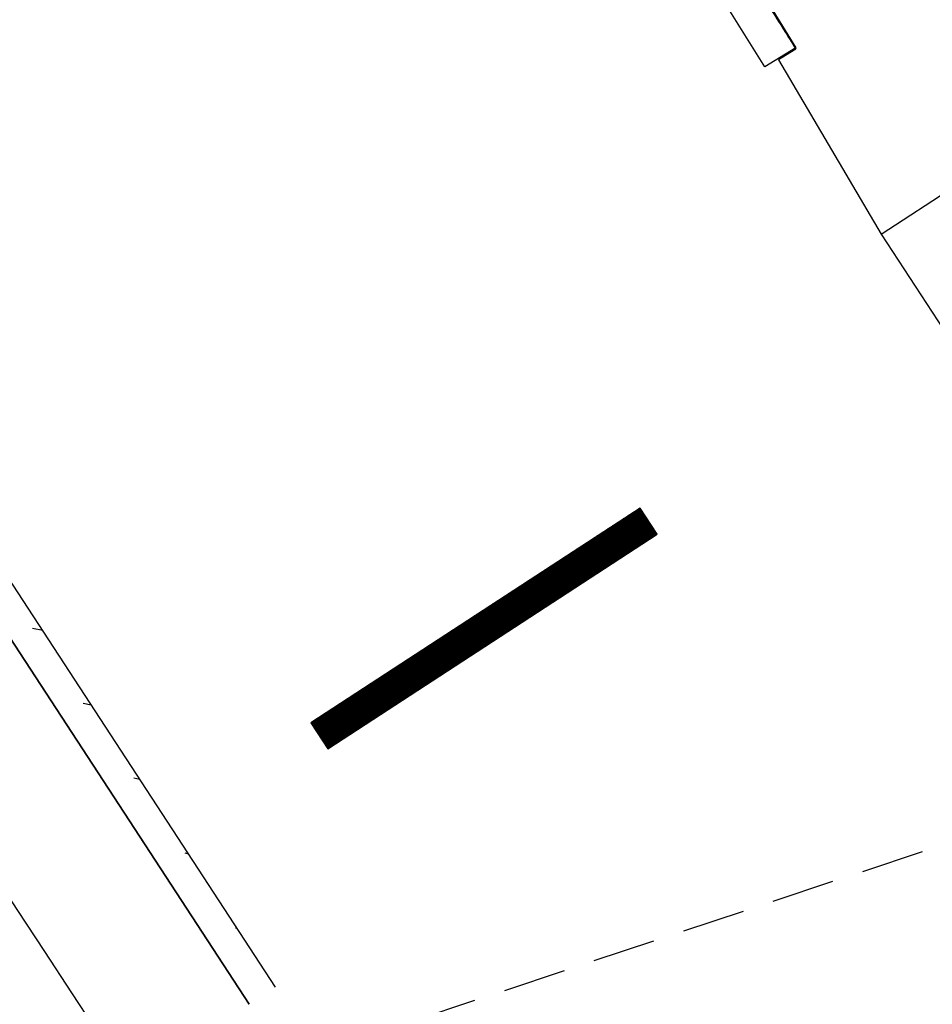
# Model space of a CAD drawing. Extents: x 450316 to 454644, y 428795 to 436505.
# Tile 121 of 256: x 453676 to 453691, y 432524 to 432539. Entities that reach past the tile are written whole.
import ezdxf

# ---------------------------------------------------------------- set-up
doc = ezdxf.new("R2010")
doc.units = 0
doc.header["$LTSCALE"] = 2
doc.header["$MEASUREMENT"] = 0
for name, pattern in [('ACHSE', [5.5, 4, -0.5, 0.5, -0.5]), ('AUSGEZOGEN', [0]), ('GESTRICHELT', [0.75, 0.5, -0.25])]:
    doc.linetypes.add(name, pattern=pattern)
doc.layers.get('0').update_dxf_attribs({"linetype": 'CONTINUOUS'})
for name, color, linetype in [('17', 7, 'CONTINUOUS'), ('ACHSETOP', 1, 'ACHSE'), ('BAUWO', 1, 'CONTINUOUS'), ('BAUWOTOP', 1, 'AUSGEZOGEN'), ('BAUWUTOP', 1, 'GESTRICHELT'), ('FBR', 8, 'CONTINUOUS'), ('GEF', 1, 'AUSGEZOGEN'), ('RINNE', 8, 'CONTINUOUS')]:
    doc.layers.add(name, color=color, linetype=linetype)

# ---------------------------------------------------------------- blocks, each defined once
blk = doc.blocks.new('30S')
at = {"color": 0}
for p, q in [((-0.751, -0.583), (-0.751, 0)), ((-0.751, 0), (0.751, 0)), ((0.751, 0), (0.751, -0.583)), ((0.751, -0.583), (-0.751, -0.583))]:
    blk.add_line(p, q, dxfattribs=at)
blk.add_point((0, 0), dxfattribs=at)
blk = doc.blocks.new('*X46')
at = {"color": 0}
for p, q in [((75.476, 275.596), (75.966, 276.086)), ((75.476, 275.605), (75.957, 276.086)), ((75.476, 275.614), (75.948, 276.086)), ((75.476, 275.622), (75.939, 276.086)), ((75.476, 275.631), (75.93, 276.086)), ((75.476, 275.64), (75.921, 276.086)), ((75.476, 275.649), (75.913, 276.086)), ((75.476, 275.658), (75.904, 276.086)), ((75.476, 275.667), (75.895, 276.086)), ((75.476, 275.675), (75.886, 276.086)), ((75.476, 275.684), (75.877, 276.086)), ((75.476, 275.693), (75.868, 276.086)), ((75.476, 275.702), (75.86, 276.086)), ((75.476, 275.711), (75.851, 276.086)), ((75.476, 275.72), (75.842, 276.086)), ((75.476, 275.728), (75.833, 276.086)), ((75.476, 275.737), (75.824, 276.086)), ((75.476, 275.746), (75.815, 276.086)), ((75.476, 275.755), (75.807, 276.086)), ((75.476, 275.764), (75.798, 276.086)), ((75.476, 275.773), (75.789, 276.086)), ((75.476, 275.781), (75.78, 276.086)), ((75.476, 275.79), (75.771, 276.086)), ((75.476, 275.799), (75.762, 276.086)), ((75.476, 275.808), (75.754, 276.086)), ((75.476, 275.817), (75.745, 276.086)), ((75.476, 275.826), (75.736, 276.086)), ((75.476, 275.834), (75.727, 276.086)), ((75.476, 275.843), (75.718, 276.086)), ((75.476, 275.852), (75.709, 276.086)), ((75.476, 275.861), (75.7, 276.086)), ((75.476, 275.87), (75.692, 276.086)), ((75.476, 275.879), (75.683, 276.086)), ((75.476, 275.888), (75.674, 276.086)), ((75.476, 275.896), (75.665, 276.086)), ((75.476, 275.905), (75.656, 276.086)), ((75.476, 275.914), (75.647, 276.086)), ((75.476, 275.923), (75.639, 276.086)), ((75.476, 275.932), (75.63, 276.086)), ((75.476, 275.941), (75.621, 276.086)), ((75.476, 275.949), (75.612, 276.086)), ((75.476, 275.958), (75.603, 276.086)), ((75.476, 275.967), (75.594, 276.086)), ((75.476, 275.976), (75.586, 276.086)), ((75.476, 275.985), (75.577, 276.086)), ((75.476, 275.994), (75.568, 276.086)), ((75.476, 276.002), (75.559, 276.086)), ((75.476, 276.011), (75.55, 276.086)), ((75.476, 276.02), (75.541, 276.086)), ((75.476, 276.029), (75.533, 276.086)), ((75.476, 276.038), (75.524, 276.086)), ((75.476, 276.047), (75.515, 276.086)), ((75.476, 276.055), (75.506, 276.086)), ((75.476, 276.064), (75.497, 276.086)), ((75.476, 276.073), (75.488, 276.086)), ((75.476, 275.587), (75.973, 276.084)), ((75.476, 275.578), (75.973, 276.075)), ((75.476, 275.569), (75.973, 276.067)), ((75.476, 275.56), (75.973, 276.058)), ((75.476, 275.552), (75.973, 276.049)), ((75.476, 275.543), (75.973, 276.04)), ((75.476, 275.534), (75.973, 276.031)), ((75.476, 275.525), (75.973, 276.022)), ((75.476, 275.516), (75.973, 276.014)), ((75.476, 275.507), (75.973, 276.005)), ((75.476, 275.499), (75.973, 275.996)), ((75.476, 275.49), (75.973, 275.987)), ((75.476, 275.481), (75.973, 275.978)), ((75.476, 275.472), (75.973, 275.969)), ((75.476, 275.463), (75.973, 275.961)), ((75.476, 275.454), (75.973, 275.952)), ((75.476, 275.446), (75.973, 275.943)), ((75.476, 275.437), (75.973, 275.934)), ((75.476, 275.428), (75.973, 275.925)), ((75.476, 275.419), (75.973, 275.916)), ((75.476, 275.41), (75.973, 275.907)), ((75.476, 275.401), (75.973, 275.899)), ((75.476, 275.393), (75.973, 275.89)), ((75.476, 275.384), (75.973, 275.881)), ((75.476, 275.375), (75.973, 275.872)), ((75.476, 275.366), (75.973, 275.863)), ((75.476, 275.357), (75.973, 275.854)), ((75.476, 275.348), (75.973, 275.846)), ((75.476, 275.34), (75.973, 275.837)), ((75.476, 275.331), (75.973, 275.828)), ((75.476, 275.322), (75.973, 275.819)), ((75.476, 275.313), (75.973, 275.81)), ((75.476, 275.304), (75.973, 275.801)), ((75.476, 275.295), (75.973, 275.793)), ((75.476, 275.286), (75.973, 275.784)), ((75.476, 275.278), (75.973, 275.775)), ((75.476, 275.269), (75.973, 275.766)), ((75.476, 275.26), (75.973, 275.757)), ((75.476, 275.251), (75.973, 275.748)), ((75.476, 275.242), (75.973, 275.74)), ((75.476, 275.233), (75.973, 275.731)), ((75.476, 275.225), (75.973, 275.722)), ((75.476, 275.216), (75.973, 275.713)), ((75.476, 275.207), (75.973, 275.704)), ((75.476, 275.198), (75.973, 275.695)), ((75.476, 275.189), (75.973, 275.687)), ((75.476, 275.18), (75.973, 275.678)), ((75.476, 275.172), (75.973, 275.669)), ((75.476, 275.163), (75.973, 275.66)), ((75.476, 275.154), (75.973, 275.651)), ((75.476, 275.145), (75.973, 275.642)), ((75.476, 275.136), (75.973, 275.633)), ((75.476, 275.127), (75.973, 275.625)), ((75.476, 275.119), (75.973, 275.616)), ((75.476, 275.11), (75.973, 275.607)), ((75.476, 275.101), (75.973, 275.598)), ((75.476, 275.092), (75.973, 275.589)), ((75.476, 275.083), (75.973, 275.58)), ((75.476, 275.074), (75.973, 275.572)), ((75.476, 275.066), (75.973, 275.563)), ((75.476, 275.057), (75.973, 275.554)), ((75.476, 275.048), (75.973, 275.545)), ((75.476, 275.039), (75.973, 275.536)), ((75.476, 275.03), (75.973, 275.527)), ((75.476, 275.021), (75.973, 275.519)), ((75.476, 275.012), (75.973, 275.51)), ((75.476, 275.004), (75.973, 275.501)), ((75.476, 274.995), (75.973, 275.492)), ((75.476, 274.986), (75.973, 275.483)), ((75.476, 274.977), (75.973, 275.474)), ((75.476, 274.968), (75.973, 275.466)), ((75.476, 274.959), (75.973, 275.457)), ((75.476, 274.951), (75.973, 275.448)), ((75.476, 274.942), (75.973, 275.439)), ((75.476, 274.933), (75.973, 275.43)), ((75.476, 274.924), (75.973, 275.421)), ((75.476, 274.915), (75.973, 275.413)), ((75.476, 274.906), (75.973, 275.404)), ((75.476, 274.898), (75.973, 275.395)), ((75.476, 274.889), (75.973, 275.386)), ((75.476, 274.88), (75.973, 275.377)), ((75.476, 274.871), (75.973, 275.368)), ((75.476, 274.862), (75.973, 275.359)), ((75.476, 274.853), (75.973, 275.351)), ((75.476, 274.845), (75.973, 275.342)), ((75.476, 274.836), (75.973, 275.333)), ((75.476, 274.827), (75.973, 275.324)), ((75.476, 274.818), (75.973, 275.315)), ((75.476, 274.809), (75.973, 275.306)), ((75.476, 274.8), (75.973, 275.298)), ((75.476, 274.792), (75.973, 275.289)), ((75.476, 274.783), (75.973, 275.28)), ((75.476, 274.774), (75.973, 275.271)), ((75.476, 274.765), (75.973, 275.262)), ((75.476, 274.756), (75.973, 275.253)), ((75.476, 274.747), (75.973, 275.245)), ((75.476, 274.738), (75.973, 275.236)), ((75.476, 274.73), (75.973, 275.227)), ((75.476, 274.721), (75.973, 275.218)), ((75.476, 274.712), (75.973, 275.209)), ((75.476, 274.703), (75.973, 275.2)), ((75.476, 274.694), (75.973, 275.192)), ((75.476, 274.685), (75.973, 275.183)), ((75.476, 274.677), (75.973, 275.174)), ((75.476, 274.668), (75.973, 275.165)), ((75.476, 274.659), (75.973, 275.156)), ((75.476, 274.65), (75.973, 275.147)), ((75.476, 274.641), (75.973, 275.139)), ((75.476, 274.632), (75.973, 275.13)), ((75.476, 274.624), (75.973, 275.121)), ((75.476, 274.615), (75.973, 275.112)), ((75.476, 274.606), (75.973, 275.103)), ((75.476, 274.597), (75.973, 275.094)), ((75.476, 274.588), (75.973, 275.085)), ((75.476, 274.579), (75.973, 275.077)), ((75.476, 274.571), (75.973, 275.068)), ((75.476, 274.562), (75.973, 275.059)), ((75.476, 274.553), (75.973, 275.05)), ((75.476, 274.544), (75.973, 275.041)), ((75.476, 274.535), (75.973, 275.032)), ((75.476, 274.526), (75.973, 275.024)), ((75.476, 274.518), (75.973, 275.015)), ((75.476, 274.509), (75.973, 275.006)), ((75.476, 274.5), (75.973, 274.997)), ((75.476, 274.491), (75.973, 274.988)), ((75.476, 274.482), (75.973, 274.979)), ((75.476, 274.473), (75.973, 274.971)), ((75.476, 274.464), (75.973, 274.962)), ((75.476, 274.456), (75.973, 274.953)), ((75.476, 274.447), (75.973, 274.944)), ((75.476, 274.438), (75.973, 274.935)), ((75.476, 274.429), (75.973, 274.926)), ((75.476, 274.42), (75.973, 274.918)), ((75.476, 274.411), (75.973, 274.909)), ((75.476, 274.403), (75.973, 274.9)), ((75.476, 274.394), (75.973, 274.891)), ((75.476, 274.385), (75.973, 274.882)), ((75.476, 274.376), (75.973, 274.873)), ((75.476, 274.367), (75.973, 274.865)), ((75.476, 274.358), (75.973, 274.856)), ((75.476, 274.35), (75.973, 274.847)), ((75.476, 274.341), (75.973, 274.838)), ((75.476, 274.332), (75.973, 274.829)), ((75.476, 274.323), (75.973, 274.82)), ((75.476, 274.314), (75.973, 274.811)), ((75.476, 274.305), (75.973, 274.803)), ((75.476, 274.297), (75.973, 274.794)), ((75.476, 274.288), (75.973, 274.785)), ((75.476, 274.279), (75.973, 274.776)), ((75.476, 274.27), (75.973, 274.767)), ((75.476, 274.261), (75.973, 274.758)), ((75.476, 274.252), (75.973, 274.75)), ((75.476, 274.243), (75.973, 274.741)), ((75.476, 274.235), (75.973, 274.732)), ((75.476, 274.226), (75.973, 274.723)), ((75.476, 274.217), (75.973, 274.714)), ((75.476, 274.208), (75.973, 274.705)), ((75.476, 274.199), (75.973, 274.697)), ((75.476, 274.19), (75.973, 274.688)), ((75.476, 274.182), (75.973, 274.679)), ((75.476, 274.173), (75.973, 274.67)), ((75.476, 274.164), (75.973, 274.661)), ((75.476, 274.155), (75.973, 274.652)), ((75.476, 274.146), (75.973, 274.644)), ((75.476, 274.137), (75.973, 274.635)), ((75.476, 274.129), (75.973, 274.626)), ((75.476, 274.12), (75.973, 274.617)), ((75.476, 274.111), (75.973, 274.608)), ((75.476, 274.102), (75.973, 274.599)), ((75.476, 274.093), (75.973, 274.59)), ((75.476, 274.084), (75.973, 274.582)), ((75.476, 274.076), (75.973, 274.573)), ((75.476, 274.067), (75.973, 274.564)), ((75.476, 274.058), (75.973, 274.555)), ((75.476, 274.049), (75.973, 274.546)), ((75.476, 274.04), (75.973, 274.537)), ((75.476, 274.031), (75.973, 274.529)), ((75.476, 274.023), (75.973, 274.52)), ((75.476, 274.014), (75.973, 274.511)), ((75.476, 274.005), (75.973, 274.502)), ((75.476, 273.996), (75.973, 274.493)), ((75.476, 273.987), (75.973, 274.484)), ((75.476, 273.978), (75.973, 274.476)), ((75.476, 273.969), (75.973, 274.467)), ((75.476, 273.961), (75.973, 274.458)), ((75.476, 273.952), (75.973, 274.449)), ((75.476, 273.943), (75.973, 274.44)), ((75.476, 273.934), (75.973, 274.431)), ((75.476, 273.925), (75.973, 274.423)), ((75.476, 273.916), (75.973, 274.414)), ((75.476, 273.908), (75.973, 274.405)), ((75.476, 273.899), (75.973, 274.396)), ((75.476, 273.89), (75.973, 274.387)), ((75.476, 273.881), (75.973, 274.378)), ((75.476, 273.872), (75.973, 274.37)), ((75.476, 273.863), (75.973, 274.361)), ((75.476, 273.855), (75.973, 274.352)), ((75.476, 273.846), (75.973, 274.343)), ((75.476, 273.837), (75.973, 274.334)), ((75.476, 273.828), (75.973, 274.325)), ((75.476, 273.819), (75.973, 274.316)), ((75.476, 273.81), (75.973, 274.308)), ((75.476, 273.802), (75.973, 274.299)), ((75.476, 273.793), (75.973, 274.29)), ((75.476, 273.784), (75.973, 274.281)), ((75.476, 273.775), (75.973, 274.272)), ((75.476, 273.766), (75.973, 274.263)), ((75.476, 273.757), (75.973, 274.255)), ((75.476, 273.749), (75.973, 274.246)), ((75.476, 273.74), (75.973, 274.237)), ((75.476, 273.731), (75.973, 274.228)), ((75.476, 273.722), (75.973, 274.219)), ((75.476, 273.713), (75.973, 274.21)), ((75.476, 273.704), (75.973, 274.202)), ((75.476, 273.695), (75.973, 274.193)), ((75.476, 273.687), (75.973, 274.184)), ((75.476, 273.678), (75.973, 274.175)), ((75.476, 273.669), (75.973, 274.166)), ((75.476, 273.66), (75.973, 274.157)), ((75.476, 273.651), (75.973, 274.149)), ((75.476, 273.642), (75.973, 274.14)), ((75.476, 273.634), (75.973, 274.131)), ((75.476, 273.625), (75.973, 274.122)), ((75.476, 273.616), (75.973, 274.113)), ((75.476, 273.607), (75.973, 274.104)), ((75.476, 273.598), (75.973, 274.096)), ((75.476, 273.589), (75.973, 274.087)), ((75.476, 273.581), (75.973, 274.078)), ((75.476, 273.572), (75.973, 274.069)), ((75.476, 273.563), (75.973, 274.06)), ((75.476, 273.554), (75.973, 274.051)), ((75.476, 273.545), (75.973, 274.042)), ((75.476, 273.536), (75.973, 274.034)), ((75.476, 273.528), (75.973, 274.025)), ((75.476, 273.519), (75.973, 274.016)), ((75.476, 273.51), (75.973, 274.007)), ((75.476, 273.501), (75.973, 273.998)), ((75.476, 273.492), (75.973, 273.989)), ((75.476, 273.483), (75.973, 273.981)), ((75.476, 273.475), (75.973, 273.972)), ((75.476, 273.466), (75.973, 273.963)), ((75.476, 273.457), (75.973, 273.954)), ((75.476, 273.448), (75.973, 273.945)), ((75.476, 273.439), (75.973, 273.936)), ((75.476, 273.43), (75.973, 273.928)), ((75.476, 273.421), (75.973, 273.919)), ((75.476, 273.413), (75.973, 273.91)), ((75.476, 273.404), (75.973, 273.901)), ((75.476, 273.395), (75.973, 273.892)), ((75.476, 273.386), (75.973, 273.883)), ((75.476, 273.377), (75.973, 273.875)), ((75.476, 273.368), (75.973, 273.866)), ((75.476, 273.36), (75.973, 273.857)), ((75.476, 273.351), (75.973, 273.848)), ((75.476, 273.342), (75.973, 273.839)), ((75.476, 273.333), (75.973, 273.83)), ((75.476, 273.324), (75.973, 273.822)), ((75.476, 273.315), (75.973, 273.813)), ((75.476, 273.307), (75.973, 273.804)), ((75.476, 273.298), (75.973, 273.795)), ((75.476, 273.289), (75.973, 273.786)), ((75.476, 273.28), (75.973, 273.777)), ((75.476, 273.271), (75.973, 273.768)), ((75.476, 273.262), (75.973, 273.76)), ((75.476, 273.254), (75.973, 273.751)), ((75.476, 273.245), (75.973, 273.742)), ((75.476, 273.236), (75.973, 273.733)), ((75.476, 273.227), (75.973, 273.724)), ((75.476, 273.218), (75.973, 273.715)), ((75.476, 273.209), (75.973, 273.707)), ((75.476, 273.201), (75.973, 273.698)), ((75.476, 273.192), (75.973, 273.689)), ((75.476, 273.183), (75.973, 273.68)), ((75.476, 273.174), (75.973, 273.671)), ((75.476, 273.165), (75.973, 273.662)), ((75.476, 273.156), (75.973, 273.654)), ((75.476, 273.147), (75.973, 273.645)), ((75.476, 273.139), (75.973, 273.636)), ((75.476, 273.13), (75.973, 273.627)), ((75.476, 273.121), (75.973, 273.618)), ((75.476, 273.112), (75.973, 273.609)), ((75.476, 273.103), (75.973, 273.601)), ((75.476, 273.094), (75.973, 273.592)), ((75.476, 273.086), (75.973, 273.583)), ((75.476, 273.077), (75.973, 273.574)), ((75.476, 273.068), (75.973, 273.565)), ((75.476, 273.059), (75.973, 273.556)), ((75.476, 273.05), (75.973, 273.548)), ((75.476, 273.041), (75.973, 273.539)), ((75.476, 273.033), (75.973, 273.53)), ((75.476, 273.024), (75.973, 273.521)), ((75.476, 273.015), (75.973, 273.512)), ((75.476, 273.006), (75.973, 273.503)), ((75.476, 272.997), (75.973, 273.494)), ((75.476, 272.988), (75.973, 273.486)), ((75.476, 272.98), (75.973, 273.477)), ((75.476, 272.971), (75.973, 273.468)), ((75.476, 272.962), (75.973, 273.459)), ((75.476, 272.953), (75.973, 273.45)), ((75.476, 272.944), (75.973, 273.441)), ((75.476, 272.935), (75.973, 273.433)), ((75.476, 272.927), (75.973, 273.424)), ((75.476, 272.918), (75.973, 273.415)), ((75.476, 272.909), (75.973, 273.406)), ((75.476, 272.9), (75.973, 273.397)), ((75.476, 272.891), (75.973, 273.388)), ((75.476, 272.882), (75.973, 273.38)), ((75.476, 272.873), (75.973, 273.371)), ((75.476, 272.865), (75.973, 273.362)), ((75.476, 272.856), (75.973, 273.353)), ((75.476, 272.847), (75.973, 273.344)), ((75.476, 272.838), (75.973, 273.335)), ((75.476, 272.829), (75.973, 273.327)), ((75.476, 272.82), (75.973, 273.318)), ((75.476, 272.812), (75.973, 273.309)), ((75.476, 272.803), (75.973, 273.3)), ((75.476, 272.794), (75.973, 273.291)), ((75.476, 272.785), (75.973, 273.282)), ((75.476, 272.776), (75.973, 273.274)), ((75.476, 272.767), (75.973, 273.265)), ((75.476, 272.759), (75.973, 273.256)), ((75.476, 272.75), (75.973, 273.247)), ((75.476, 272.741), (75.973, 273.238)), ((75.476, 272.732), (75.973, 273.229)), ((75.476, 272.723), (75.973, 273.22)), ((75.476, 272.714), (75.973, 273.212)), ((75.476, 272.706), (75.973, 273.203)), ((75.476, 272.697), (75.973, 273.194)), ((75.476, 272.688), (75.973, 273.185)), ((75.476, 272.679), (75.973, 273.176)), ((75.476, 272.67), (75.973, 273.167)), ((75.476, 272.661), (75.973, 273.159)), ((75.476, 272.653), (75.973, 273.15)), ((75.476, 272.644), (75.973, 273.141)), ((75.476, 272.635), (75.973, 273.132)), ((75.476, 272.626), (75.973, 273.123)), ((75.476, 272.617), (75.973, 273.114)), ((75.476, 272.608), (75.973, 273.106)), ((75.476, 272.599), (75.973, 273.097)), ((75.476, 272.591), (75.973, 273.088)), ((75.476, 272.582), (75.973, 273.079)), ((75.476, 272.573), (75.973, 273.07)), ((75.476, 272.564), (75.973, 273.061)), ((75.476, 272.555), (75.973, 273.053)), ((75.476, 272.546), (75.973, 273.044)), ((75.476, 272.538), (75.973, 273.035)), ((75.476, 272.529), (75.973, 273.026)), ((75.476, 272.52), (75.973, 273.017)), ((75.476, 272.511), (75.973, 273.008)), ((75.476, 272.502), (75.973, 273)), ((75.476, 272.493), (75.973, 272.991)), ((75.476, 272.485), (75.973, 272.982)), ((75.476, 272.476), (75.973, 272.973)), ((75.476, 272.467), (75.973, 272.964)), ((75.476, 272.458), (75.973, 272.955)), ((75.476, 272.449), (75.973, 272.946)), ((75.476, 272.44), (75.973, 272.938)), ((75.476, 272.432), (75.973, 272.929)), ((75.476, 272.423), (75.973, 272.92)), ((75.476, 272.414), (75.973, 272.911)), ((75.476, 272.405), (75.973, 272.902)), ((75.476, 272.396), (75.973, 272.893)), ((75.476, 272.387), (75.973, 272.885)), ((75.476, 272.379), (75.973, 272.876)), ((75.476, 272.37), (75.973, 272.867)), ((75.476, 272.361), (75.973, 272.858)), ((75.476, 272.352), (75.973, 272.849)), ((75.476, 272.343), (75.973, 272.84)), ((75.476, 272.334), (75.973, 272.832)), ((75.476, 272.325), (75.973, 272.823)), ((75.476, 272.317), (75.973, 272.814)), ((75.476, 272.308), (75.973, 272.805)), ((75.476, 272.299), (75.973, 272.796)), ((75.476, 272.29), (75.973, 272.787)), ((75.476, 272.281), (75.973, 272.779)), ((75.476, 272.272), (75.973, 272.77)), ((75.476, 272.264), (75.973, 272.761)), ((75.476, 272.255), (75.973, 272.752)), ((75.476, 272.246), (75.973, 272.743)), ((75.476, 272.237), (75.973, 272.734)), ((75.476, 272.228), (75.973, 272.726)), ((75.476, 272.219), (75.973, 272.717)), ((75.476, 272.211), (75.973, 272.708)), ((75.476, 272.202), (75.973, 272.699)), ((75.476, 272.193), (75.973, 272.69)), ((75.476, 272.184), (75.973, 272.681)), ((75.476, 272.175), (75.973, 272.672)), ((75.476, 272.166), (75.973, 272.664)), ((75.476, 272.158), (75.973, 272.655)), ((75.476, 272.149), (75.973, 272.646)), ((75.476, 272.14), (75.973, 272.637)), ((75.476, 272.131), (75.973, 272.628)), ((75.476, 272.122), (75.973, 272.619)), ((75.476, 272.113), (75.973, 272.611)), ((75.476, 272.104), (75.973, 272.602)), ((75.476, 272.096), (75.973, 272.593)), ((75.476, 272.087), (75.973, 272.584)), ((75.476, 272.078), (75.973, 272.575)), ((75.476, 272.069), (75.973, 272.566)), ((75.476, 272.06), (75.973, 272.558)), ((75.476, 272.051), (75.973, 272.549)), ((75.476, 272.043), (75.973, 272.54)), ((75.476, 272.034), (75.973, 272.531)), ((75.476, 272.025), (75.973, 272.522)), ((75.476, 272.016), (75.973, 272.513)), ((75.476, 272.007), (75.973, 272.505)), ((75.476, 271.998), (75.973, 272.496)), ((75.476, 271.99), (75.973, 272.487)), ((75.476, 271.981), (75.973, 272.478)), ((75.476, 271.972), (75.973, 272.469)), ((75.476, 271.963), (75.973, 272.46)), ((75.476, 271.954), (75.973, 272.452)), ((75.476, 271.945), (75.973, 272.443)), ((75.476, 271.937), (75.973, 272.434)), ((75.476, 271.928), (75.973, 272.425)), ((75.476, 271.919), (75.973, 272.416)), ((75.476, 271.91), (75.973, 272.407)), ((75.476, 271.901), (75.973, 272.398)), ((75.476, 271.892), (75.973, 272.39)), ((75.476, 271.884), (75.973, 272.381)), ((75.476, 271.875), (75.973, 272.372)), ((75.476, 271.866), (75.973, 272.363)), ((75.476, 271.857), (75.973, 272.354)), ((75.476, 271.848), (75.973, 272.345)), ((75.476, 271.839), (75.973, 272.337)), ((75.476, 271.83), (75.973, 272.328)), ((75.476, 271.822), (75.973, 272.319)), ((75.476, 271.813), (75.973, 272.31)), ((75.476, 271.804), (75.973, 272.301)), ((75.476, 271.795), (75.973, 272.292)), ((75.476, 271.786), (75.973, 272.284)), ((75.476, 271.777), (75.973, 272.275)), ((75.476, 271.769), (75.973, 272.266)), ((75.476, 271.76), (75.973, 272.257)), ((75.476, 271.751), (75.973, 272.248)), ((75.476, 271.742), (75.973, 272.239)), ((75.476, 271.733), (75.973, 272.231)), ((75.476, 271.724), (75.973, 272.222)), ((75.476, 271.716), (75.973, 272.213)), ((75.476, 271.707), (75.973, 272.204)), ((75.476, 271.698), (75.973, 272.195)), ((75.476, 271.689), (75.973, 272.186)), ((75.476, 271.68), (75.973, 272.177)), ((75.476, 271.671), (75.973, 272.169)), ((75.476, 271.663), (75.973, 272.16)), ((75.476, 271.654), (75.973, 272.151)), ((75.476, 271.645), (75.973, 272.142)), ((75.476, 271.636), (75.973, 272.133)), ((75.476, 271.627), (75.973, 272.124)), ((75.476, 271.618), (75.973, 272.116)), ((75.476, 271.61), (75.973, 272.107)), ((75.476, 271.601), (75.973, 272.098)), ((75.476, 271.592), (75.973, 272.089)), ((75.476, 271.583), (75.973, 272.08)), ((75.476, 271.574), (75.973, 272.071)), ((75.476, 271.565), (75.973, 272.063)), ((75.476, 271.556), (75.973, 272.054)), ((75.476, 271.548), (75.973, 272.045)), ((75.476, 271.539), (75.973, 272.036)), ((75.476, 271.53), (75.973, 272.027)), ((75.476, 271.521), (75.973, 272.018)), ((75.476, 271.512), (75.973, 272.01)), ((75.476, 271.503), (75.973, 272.001)), ((75.476, 271.495), (75.973, 271.992)), ((75.476, 271.486), (75.973, 271.983)), ((75.476, 271.477), (75.973, 271.974)), ((75.476, 271.468), (75.973, 271.965)), ((75.476, 271.459), (75.973, 271.957)), ((75.476, 271.45), (75.973, 271.948)), ((75.476, 271.442), (75.973, 271.939)), ((75.476, 271.433), (75.973, 271.93)), ((75.476, 271.424), (75.973, 271.921)), ((75.476, 271.415), (75.973, 271.912)), ((75.476, 271.406), (75.973, 271.903)), ((75.476, 271.397), (75.973, 271.895)), ((75.476, 271.389), (75.973, 271.886)), ((75.476, 271.38), (75.973, 271.877)), ((75.476, 271.371), (75.973, 271.868)), ((75.476, 271.362), (75.973, 271.859)), ((75.476, 271.353), (75.973, 271.85)), ((75.476, 271.344), (75.973, 271.842)), ((75.476, 271.336), (75.973, 271.833)), ((75.476, 271.327), (75.973, 271.824)), ((75.476, 271.318), (75.973, 271.815)), ((75.476, 271.309), (75.973, 271.806)), ((75.476, 271.3), (75.973, 271.797)), ((75.476, 271.291), (75.973, 271.789)), ((75.476, 271.282), (75.973, 271.78)), ((75.476, 271.274), (75.973, 271.771)), ((75.476, 271.265), (75.973, 271.762)), ((75.476, 271.256), (75.973, 271.753)), ((75.476, 271.247), (75.973, 271.744)), ((75.476, 271.238), (75.973, 271.736)), ((75.476, 271.229), (75.973, 271.727)), ((75.476, 271.221), (75.973, 271.718)), ((75.476, 271.212), (75.973, 271.709)), ((75.476, 271.203), (75.973, 271.7)), ((75.476, 271.194), (75.973, 271.691)), ((75.476, 271.185), (75.973, 271.683)), ((75.476, 271.176), (75.973, 271.674)), ((75.476, 271.168), (75.973, 271.665)), ((75.476, 271.159), (75.973, 271.656)), ((75.476, 271.15), (75.973, 271.647)), ((75.476, 271.141), (75.973, 271.638)), ((75.476, 271.132), (75.973, 271.629)), ((75.476, 271.123), (75.973, 271.621)), ((75.476, 271.115), (75.973, 271.612)), ((75.476, 271.106), (75.973, 271.603)), ((75.476, 271.097), (75.973, 271.594)), ((75.476, 271.088), (75.973, 271.585)), ((75.476, 271.079), (75.973, 271.576)), ((75.476, 271.07), (75.973, 271.568)), ((75.476, 271.062), (75.973, 271.559)), ((75.476, 271.053), (75.973, 271.55)), ((75.476, 271.044), (75.973, 271.541)), ((75.476, 271.035), (75.973, 271.532)), ((75.476, 271.026), (75.973, 271.523)), ((75.476, 271.017), (75.973, 271.515)), ((75.476, 271.008), (75.973, 271.506)), ((75.476, 271), (75.973, 271.497)), ((75.476, 270.991), (75.973, 271.488)), ((75.476, 270.982), (75.973, 271.479)), ((75.476, 270.973), (75.973, 271.47)), ((75.476, 270.964), (75.973, 271.462)), ((75.476, 270.955), (75.973, 271.453)), ((75.476, 270.947), (75.973, 271.444)), ((75.476, 270.938), (75.973, 271.435)), ((75.476, 270.929), (75.973, 271.426)), ((75.476, 270.92), (75.973, 271.417)), ((75.476, 270.911), (75.973, 271.409)), ((75.476, 270.902), (75.973, 271.4)), ((75.476, 270.894), (75.973, 271.391)), ((75.476, 270.885), (75.973, 271.382)), ((75.476, 270.876), (75.973, 271.373)), ((75.476, 270.867), (75.973, 271.364)), ((75.476, 270.858), (75.973, 271.355)), ((75.476, 270.849), (75.973, 271.347)), ((75.476, 270.841), (75.973, 271.338)), ((75.476, 270.832), (75.973, 271.329)), ((75.476, 270.823), (75.973, 271.32)), ((75.476, 270.814), (75.973, 271.311)), ((75.476, 270.805), (75.973, 271.302)), ((75.476, 270.796), (75.973, 271.294)), ((75.476, 270.788), (75.973, 271.285)), ((75.476, 270.779), (75.973, 271.276)), ((75.476, 270.77), (75.973, 271.267)), ((75.476, 270.761), (75.973, 271.258)), ((75.476, 270.752), (75.973, 271.249)), ((75.476, 270.743), (75.973, 271.241)), ((75.476, 270.734), (75.973, 271.232)), ((75.476, 270.726), (75.973, 271.223)), ((75.476, 270.717), (75.973, 271.214)), ((75.476, 270.708), (75.973, 271.205)), ((75.476, 270.699), (75.973, 271.196)), ((75.476, 270.69), (75.973, 271.188)), ((75.476, 270.681), (75.973, 271.179)), ((75.476, 270.673), (75.973, 271.17)), ((75.476, 270.664), (75.973, 271.161)), ((75.476, 270.655), (75.973, 271.152)), ((75.476, 270.646), (75.973, 271.143)), ((75.476, 270.637), (75.973, 271.135)), ((75.476, 270.628), (75.973, 271.126)), ((75.476, 270.62), (75.973, 271.117)), ((75.476, 270.611), (75.973, 271.108)), ((75.476, 270.602), (75.973, 271.099)), ((75.476, 270.593), (75.973, 271.09)), ((75.476, 270.584), (75.973, 271.081)), ((75.476, 270.575), (75.973, 271.073)), ((75.476, 270.567), (75.973, 271.064)), ((75.476, 270.558), (75.973, 271.055)), ((75.476, 270.549), (75.973, 271.046)), ((75.476, 270.54), (75.973, 271.037)), ((75.476, 270.531), (75.973, 271.028)), ((75.476, 270.522), (75.973, 271.02)), ((75.476, 270.514), (75.973, 271.011)), ((75.476, 270.505), (75.973, 271.002)), ((75.476, 270.496), (75.973, 270.993)), ((75.476, 270.487), (75.973, 270.984)), ((75.476, 270.478), (75.973, 270.975)), ((75.476, 270.469), (75.973, 270.967)), ((75.476, 270.46), (75.973, 270.958)), ((75.476, 270.452), (75.973, 270.949)), ((75.476, 270.443), (75.973, 270.94)), ((75.476, 270.434), (75.973, 270.931)), ((75.476, 270.425), (75.973, 270.922)), ((75.476, 270.416), (75.973, 270.914)), ((75.476, 270.407), (75.973, 270.905)), ((75.476, 270.399), (75.973, 270.896)), ((75.476, 270.39), (75.973, 270.887)), ((75.476, 270.381), (75.973, 270.878)), ((75.476, 270.372), (75.973, 270.869)), ((75.476, 270.363), (75.973, 270.861)), ((75.476, 270.354), (75.973, 270.852)), ((75.476, 270.346), (75.973, 270.843)), ((75.476, 270.337), (75.973, 270.834)), ((75.476, 270.328), (75.973, 270.825)), ((75.476, 270.319), (75.973, 270.816)), ((75.476, 270.31), (75.973, 270.807)), ((75.476, 270.301), (75.973, 270.799)), ((75.476, 270.293), (75.973, 270.79)), ((75.476, 270.284), (75.973, 270.781)), ((75.476, 270.275), (75.973, 270.772)), ((75.476, 270.266), (75.973, 270.763)), ((75.476, 270.257), (75.973, 270.754)), ((75.476, 270.248), (75.973, 270.746)), ((75.476, 270.24), (75.973, 270.737)), ((75.476, 270.231), (75.973, 270.728)), ((75.476, 270.222), (75.973, 270.719)), ((75.476, 270.213), (75.973, 270.71)), ((75.476, 270.204), (75.973, 270.701)), ((75.476, 270.195), (75.973, 270.693)), ((75.476, 270.186), (75.973, 270.684)), ((75.476, 270.178), (75.973, 270.675)), ((75.476, 270.169), (75.973, 270.666)), ((75.476, 270.16), (75.973, 270.657)), ((75.476, 270.151), (75.973, 270.648)), ((75.476, 270.142), (75.973, 270.64)), ((75.476, 270.133), (75.973, 270.631)), ((75.476, 270.125), (75.973, 270.622)), ((75.476, 270.116), (75.973, 270.613)), ((75.476, 270.107), (75.973, 270.604)), ((75.476, 270.098), (75.973, 270.595)), ((75.476, 270.089), (75.973, 270.587)), ((75.476, 270.08), (75.973, 270.578)), ((75.476, 270.072), (75.973, 270.569)), ((75.476, 270.063), (75.973, 270.56)), ((75.476, 270.054), (75.973, 270.551)), ((75.476, 270.045), (75.973, 270.542)), ((75.476, 270.036), (75.973, 270.533)), ((75.476, 270.027), (75.973, 270.525)), ((75.476, 270.019), (75.973, 270.516)), ((75.476, 270.01), (75.973, 270.507)), ((75.476, 270.001), (75.973, 270.498)), ((75.476, 269.992), (75.973, 270.489)), ((75.476, 269.983), (75.973, 270.48)), ((75.476, 269.974), (75.973, 270.472)), ((75.476, 269.966), (75.973, 270.463)), ((75.476, 269.957), (75.973, 270.454)), ((75.476, 269.948), (75.973, 270.445)), ((75.476, 269.939), (75.973, 270.436)), ((75.476, 269.93), (75.973, 270.427)), ((75.476, 269.921), (75.973, 270.419)), ((75.476, 269.912), (75.973, 270.41)), ((75.476, 269.904), (75.973, 270.401)), ((75.476, 269.895), (75.973, 270.392)), ((75.476, 269.886), (75.973, 270.383)), ((75.476, 269.877), (75.973, 270.374)), ((75.476, 269.868), (75.973, 270.366)), ((75.476, 269.859), (75.973, 270.357)), ((75.476, 269.851), (75.973, 270.348)), ((75.476, 269.833), (75.973, 270.33)), ((75.488, 269.836), (75.973, 270.321)), ((75.496, 269.836), (75.973, 270.313)), ((75.505, 269.836), (75.973, 270.304)), ((75.514, 269.836), (75.973, 270.295)), ((75.523, 269.836), (75.973, 270.286)), ((75.532, 269.836), (75.973, 270.277)), ((75.541, 269.836), (75.973, 270.268)), ((75.549, 269.836), (75.973, 270.259)), ((75.558, 269.836), (75.973, 270.251)), ((75.567, 269.836), (75.973, 270.242)), ((75.576, 269.836), (75.973, 270.233)), ((75.585, 269.836), (75.973, 270.224)), ((75.594, 269.836), (75.973, 270.215)), ((75.602, 269.836), (75.973, 270.206)), ((75.611, 269.836), (75.973, 270.198)), ((75.62, 269.836), (75.973, 270.189)), ((75.629, 269.836), (75.973, 270.18)), ((75.638, 269.836), (75.973, 270.171)), ((75.647, 269.836), (75.973, 270.162)), ((75.655, 269.836), (75.973, 270.153)), ((75.664, 269.836), (75.973, 270.145)), ((75.673, 269.836), (75.973, 270.136)), ((75.682, 269.836), (75.973, 270.127)), ((75.691, 269.836), (75.973, 270.118)), ((75.7, 269.836), (75.973, 270.109)), ((75.709, 269.836), (75.973, 270.1)), ((75.717, 269.836), (75.973, 270.092)), ((75.726, 269.836), (75.973, 270.083)), ((75.735, 269.836), (75.973, 270.074)), ((75.744, 269.836), (75.973, 270.065)), ((75.753, 269.836), (75.973, 270.056)), ((75.762, 269.836), (75.973, 270.047)), ((75.77, 269.836), (75.973, 270.038)), ((75.779, 269.836), (75.973, 270.03)), ((75.788, 269.836), (75.973, 270.021)), ((75.797, 269.836), (75.973, 270.012)), ((75.806, 269.836), (75.973, 270.003)), ((75.815, 269.836), (75.973, 269.994)), ((75.823, 269.836), (75.973, 269.985)), ((75.832, 269.836), (75.973, 269.977)), ((75.841, 269.836), (75.973, 269.968)), ((75.85, 269.836), (75.973, 269.959)), ((75.859, 269.836), (75.973, 269.95)), ((75.868, 269.836), (75.973, 269.941)), ((75.876, 269.836), (75.973, 269.932)), ((75.885, 269.836), (75.973, 269.924)), ((75.894, 269.836), (75.973, 269.915)), ((75.903, 269.836), (75.973, 269.906)), ((75.912, 269.836), (75.973, 269.897)), ((75.921, 269.836), (75.973, 269.888)), ((75.93, 269.836), (75.973, 269.879)), ((75.938, 269.836), (75.973, 269.871)), ((75.947, 269.836), (75.973, 269.862)), ((75.956, 269.836), (75.973, 269.853)), ((75.965, 269.836), (75.973, 269.844))]:
    blk.add_line(p, q, dxfattribs=at)
blk = doc.blocks.new('NUGEF')
blk.add_lwpolyline([(0.511, -0.007), (0.511, 6.243), (0.014, 6.243), (0.014, -0.007)], close=True)
blk.add_blockref('*X46', (-75.462, -269.843))

msp = doc.modelspace()

# ---------------------------------------------------------------- hatches: boundary and pattern name
at = {"layer": 'RINNE'}
h = msp.add_hatch(dxfattribs=at)
h.set_pattern_fill('_USER', color=256, angle=45, style=0, pattern_type=0)
h.set_pattern_definition([(348.1252, (453665.0348, 432546.3759), (0.205773, 0.9786), [])])
edge = h.paths.add_edge_path()
edge.add_line((453679.831, 432523.701), (453665.985, 432544.919))
edge.add_line((453665.985, 432544.919), (453663.834, 432548.217))
edge.add_line((453680.25, 432523.974), (453666.404, 432545.192))
edge.add_line((453666.404, 432545.192), (453664.253, 432548.49))
edge.add_line((453663.834, 432548.217), (453664.253, 432548.49))

# ---------------------------------------------------------------- linework, layer by layer
at = {"layer": 'ACHSETOP', "flags": 128}
msp.add_lwpolyline([(451271.766, 435019.042, -0.000001), (451272.365, 435018.353, -0.000032), (451272.387, 435018.328), (451288.791, 434999.463, -0.000002), (451296.993, 434990.03, 0.000007), (451305.195, 434980.597, 0.000007), (451313.397, 434971.165, -0.000007), (451321.599, 434961.732, -0.000007), (451329.801, 434952.299, 0.000007), (451338.003, 434942.866, 0.000007), (451346.205, 434933.433, -0.000007), (451354.407, 434924.001, -0.000007), (451362.609, 434914.568, 0.000011), (451370.811, 434905.135, 0.000001), (451379.013, 434895.702, 0.000001), (451387.215, 434886.27), (451403.62, 434867.404), (451420.024, 434848.539), (451436.428, 434829.674, -0.000013), (451444.63, 434820.241, 0.000007), (451452.832, 434810.808, 0.000007), (451461.034, 434801.376, -0.000007), (451469.236, 434791.943, -0.000007), (451477.438, 434782.51, 0.000007), (451485.64, 434773.077, 0.000007), (451493.842, 434763.645, -0.000007), (451502.044, 434754.212, -0.000007), (451510.246, 434744.779, 0.000007), (451518.448, 434735.346, 0.000007), (451526.65, 434725.914, -0.000007), (451534.852, 434716.481, -0.000007), (451543.054, 434707.048, 0.000011), (451551.256, 434697.615, 0.000001), (451559.458, 434688.182, 0.000001), (451567.66, 434678.75), (451584.065, 434659.884, -0.000001), (451592.267, 434650.452, -0.000001), (451600.469, 434641.019, -0.000011), (451608.671, 434631.586, 0.000013), (451616.873, 434622.153), (451633.277, 434603.288), (451649.681, 434584.423, -0.000013), (451657.883, 434574.99, 0.000007), (451666.085, 434565.557, 0.000007), (451674.287, 434556.124, -0.000007), (451682.489, 434546.692, -0.000007), (451690.691, 434537.259, 0.000006), (451698.893, 434527.826), (451715.297, 434508.961, -0.000015), (451721.01, 434502.39, 0.000008), (451726.723, 434495.82, 0.000958), (451727.518, 434494.909, 0.000181), (451731.723, 434490.114, 0.003894), (451738.179, 434482.871, 0.00247), (451748.503, 434471.583, 0.003793), (451756.233, 434463.34, 0.003129), (451765.742, 434453.478, 0.00313), (451774.532, 434444.586, 0.003132), (451783.429, 434435.81, 0.003134), (451792.435, 434427.146, 0.003132), (451801.553, 434418.591, 0.003131), (451810.774, 434410.155, 0.00313), (451820.102, 434401.832, 0.003133), (451829.541, 434393.621, 0.003138), (451839.066, 434385.542, 0.003131), (451848.69, 434377.585, 0.003125), (451858.432, 434369.733, 0.003124), (451868.271, 434362.004, 0.00313), (451878.187, 434354.413, 0.003138), (451888.199, 434346.945, 0.003133), (451898.32, 434339.593, 0.003131), (451908.525, 434332.373, 0.003131), (451918.818, 434325.282, 0.003132), (451929.206, 434318.316, 0.003136), (451939.668, 434311.489, 0.00313), (451950.209, 434304.797, 0.003123), (451960.857, 434298.223, 0.003128), (451971.589, 434291.781, 0.003137), (451982.371, 434285.491, 0.003139), (451993.235, 434279.335, 0.003133), (452004.198, 434273.303, 0.003123), (452015.227, 434267.413, 0.003125), (452026.323, 434261.665, 0.003132), (452037.503, 434256.05, 0.003138), (452048.733, 434250.584, 0.003134), (452060.02, 434245.265, 0.003122), (452071.413, 434240.069, 0.003127), (452083.62, 434234.685, 0.003578), (452094.349, 434230.124, 0.002702), (452108.409, 434224.354, 0.004189), (452117.528, 434220.758, 0.00053), (452126.341, 434217.378, 0.001569), (452129.323, 434216.249, 0.000008), (452135.115, 434214.077, -0.000025), (452140.907, 434211.904), (452164.314, 434203.123, 0.000006), (452176.018, 434198.733, -0.000007), (452187.722, 434194.343), (452211.129, 434185.563), (452234.536, 434176.783, -0.000012), (452246.24, 434172.393, 0.000007), (452257.944, 434168.002, 0.000002), (452265.746, 434165.075, 0.000001), (452281.351, 434159.222, 0.000005), (452293.055, 434154.832, -0.000007), (452304.759, 434150.442, -0.000019), (452316.463, 434146.052, 0.000015), (452328.166, 434141.661, 0.000002), (452338.097, 434137.936, 0.000001), (452351.573, 434132.881, 0.000004), (452363.277, 434128.491, -0.000006), (452374.981, 434124.101, -0.00002), (452386.684, 434119.71, 0.00002), (452398.388, 434115.32, 0.000006), (452410.092, 434110.93, -0.000004), (452421.796, 434106.54, -0.000001), (452435.272, 434101.485, -0.000002), (452445.203, 434097.76, -0.000015), (452456.906, 434093.369, 0.000019), (452468.61, 434088.979, 0.000007), (452480.314, 434084.589, -0.000006), (452492.018, 434080.199, -0.000002), (452503.721, 434075.809, 0.000002), (452515.425, 434071.419, 0.000006), (452527.129, 434067.029, -0.000007), (452538.833, 434062.639, -0.000019), (452550.536, 434058.248, 0.000015), (452562.24, 434053.858, 0.000002), (452572.171, 434050.133, 0.000001), (452585.647, 434045.078, 0.000004), (452597.351, 434040.688, -0.000006), (452609.055, 434036.298, -0.00002), (452620.758, 434031.907, 0.00002), (452632.462, 434027.517, 0.000006), (452644.166, 434023.127, -0.000004), (452655.87, 434018.737, -0.000001), (452669.346, 434013.682, -0.000002), (452679.277, 434009.957, -0.000015), (452690.981, 434005.567, 0.000014), (452702.684, 434001.176, 0.000011), (452714.388, 433996.786, -0.000001), (452726.092, 433992.396, -0.000007), (452735.031, 433989.043, -0.000005), (452748.181, 433984.11, -0.000156), (452748.221, 433984.095, -0.000005), (452749.498, 433983.615, -0.004183), (452758.692, 433980.071, -0.002721), (452772.748, 433974.429, -0.005081), (452782.771, 433970.223, -0.003908), (452795.7, 433964.522, -0.003912), (452807.05, 433959.304, -0.003907), (452818.331, 433953.902, -0.003903), (452829.522, 433948.327, -0.003904), (452840.62, 433942.58, -0.003907), (452851.631, 433936.658, -0.003909), (452862.543, 433930.568, -0.003906), (452873.352, 433924.312, -0.003899), (452884.081, 433917.876, -0.003907), (452894.713, 433911.271, -0.003917), (452905.212, 433904.518, -0.003914), (452915.606, 433897.601, -0.003904), (452925.914, 433890.505, -0.003895), (452936.108, 433883.251, -0.003902), (452946.169, 433875.853, -0.003909), (452956.117, 433868.296, -0.003904), (452965.957, 433860.575, -0.003908), (452975.671, 433852.704, -0.00391), (452985.257, 433844.687, -0.003909), (452994.717, 433836.52, -0.003908), (453004.051, 433828.203, -0.003902), (453013.251, 433819.744, -0.003901), (453022.321, 433811.14, -0.003907), (453031.261, 433802.39, -0.003913), (453040.05, 433793.514, -0.003909), (453048.995, 433784.194, -0.00418), (453057.218, 433775.343, -0.003621), (453064.799, 433766.924, -0.003001), (453073.811, 433756.645, -0.003775), (453082.931, 433745.954, -0.004894), (453089.822, 433737.587, -0.004962), (453096.584, 433729.038, -0.003805), (453105.204, 433717.738, -0.003005), (453113.364, 433706.734, -0.003643), (453119.973, 433697.569, -0.004174), (453127.227, 433687.17, -0.004295), (453134.105, 433676.947, -0.003507), (453140.018, 433667.855, -0.002688), (453147.586, 433655.895, -0.003695), (453155.363, 433643.251, -0.00538), (453160.547, 433634.47, -0.005332), (453165.53, 433625.601, -0.003667), (453172.541, 433612.577, -0.002679), (453179.095, 433600.023, -0.003501), (453183.992, 433590.355, -0.004313), (453189.196, 433579.668, -0.003909), (453194.743, 433567.786, -0.003909), (453199.853, 433556.378, -0.003909), (453204.783, 433544.892, -0.003903), (453209.809, 433532.66, -0.004384), (453214.103, 433521.695, -0.003423), (453219.661, 433506.825, -0.005955), (453222.694, 433498.219, -0.000145), (453225.568, 433489.736, -0.000252), (453227.219, 433484.852, -0.000085), (453230.064, 433476.416, -0.000405), (453230.656, 433474.653, -0.003646), (453233.571, 433465.744, 0.00217), (453238.424, 433450.758, 0.000006), (453242.327, 433438.883, -0.000007), (453246.23, 433427.008, -0.000012), (453250.132, 433415.133, 0.000009), (453254.035, 433403.258, 0.003001), (453258.01, 433391.404, -0.003002), (453261.985, 433379.55, -0.003008), (453265.815, 433367.653, 0.003009), (453269.646, 433355.757, 0.00001), (453273.549, 433343.882, -0.000019), (453277.452, 433332.007), (453285.257, 433308.257, 0.000005), (453289.16, 433296.382, -0.000004), (453293.063, 433284.507, -0.000001), (453297.412, 433271.275, -0.000001), (453300.869, 433260.756, -0.00001), (453304.771, 433248.881, 0.000008), (453308.674, 433237.006, 0.000011), (453312.577, 433225.131, -0.000004), (453316.48, 433213.256, -0.000007), (453317.957, 433208.761, -0.000002), (453324.285, 433189.506, -0.00006), (453324.748, 433188.095, 0.000004), (453325.212, 433186.684, 0.001409), (453327.806, 433178.862, 0.000842), (453332.205, 433165.794, 0.002106), (453335.59, 433155.932, 0.001506), (453340.42, 433142.182, 0.001603), (453344.587, 433130.552, 0.001566), (453348.928, 433118.674, 0.00157), (453353.282, 433106.987, 0.001563), (453357.73, 433095.275, 0.001555), (453362.245, 433083.606, 0.001558), (453366.823, 433071.988, 0.001562), (453371.477, 433060.391, 0.001561), (453376.206, 433048.816, 0.001565), (453381.007, 433037.273, 0.001565), (453385.878, 433025.763, 0.001563), (453390.82, 433014.287, 0.001561), (453395.838, 433002.832, 0.001559), (453400.927, 432991.41, 0.00156), (453406.083, 432980.028, 0.001563), (453411.315, 432968.669, 0.001565), (453416.612, 432957.354, 0.001562), (453421.976, 432946.082, 0.001558), (453427.424, 432934.813, 0.001559), (453432.943, 432923.577, 0.001564), (453438.516, 432912.409, 0.001566), (453444.163, 432901.268, 0.001564), (453449.888, 432890.145, 0.001558), (453455.356, 432879.682, 0.001394), (453461.537, 432868.025, 0.001724), (453468.567, 432854.963, 0.002516), (453473.461, 432846.052, 0.001346), (453478.156, 432837.657, 0.000835), (453485.787, 432824.152, 0.000825), (453493.393, 432810.794, 0.001335), (453498.128, 432802.562, 0.002522), (453503.255, 432793.804, 0.001723), (453510.868, 432781.051, 0.001395), (453517.698, 432769.769, 0.001557), (453523.875, 432759.701, 0.001564), (453531.451, 432747.524, 0.002105), (453537.147, 432738.516, 0.001027), (453545.205, 432725.948, 0.001523), (453550.684, 432717.498, 0.000001), (453550.839, 432717.261, 0.000124), (453550.84, 432717.259, 0.000024), (453557.597, 432706.912, -0.000007), (453564.355, 432696.566, -0.000001), (453571.19, 432686.101, 0.000005), (453578.025, 432675.635, 0.000012), (453584.861, 432665.17, -0.000012), (453591.696, 432654.704, -0.000004), (453598.531, 432644.238, 0.000004), (453605.366, 432633.773, 0.000001), (453612.202, 432623.307, -0.000001), (453619.037, 432612.841, -0.000004), (453625.872, 432602.376, 0.000003), (453632.707, 432591.91), (453646.378, 432570.979, -0.000014), (453650.935, 432564.001, -0.000007), (453660.048, 432550.047, -0.002465), (453666.815, 432539.572, 0.002471), (453673.568, 432529.119, 0.002497), (453680.467, 432518.67, -0.002488), (453687.389, 432508.185, -0.000003), (453694.224, 432497.72, 0.000006), (453701.059, 432487.254), (453714.73, 432466.322, -0.000006), (453721.565, 432455.856, 0.000006), (453728.4, 432445.391, 0.000183), (453728.474, 432445.277, -0.000027), (453728.969, 432444.521, -0.003905), (453733.992, 432436.709, -0.002472), (453741.768, 432424.267, -0.005163), (453747.303, 432415.103, -0.003867), (453754.471, 432402.736, -0.003958), (453760.534, 432391.888, -0.003913), (453766.494, 432380.818, -0.003903), (453772.248, 432369.72, -0.003904), (453777.826, 432358.535, -0.003901), (453783.485, 432346.731, -0.004288), (453788.457, 432335.909, -0.003523), (453794.251, 432322.76, -0.004762), (453798.376, 432312.962, -0.001651), (453802.105, 432303.777, -0.002689), (453804.345, 432298.119, -0.001542), (453805.535, 432295.038, -0.000893), (453807.562, 432289.711, -0.005639), (453811.068, 432280.125, -0.003891), (453815.882, 432266.138, -0.00573), (453819.492, 432254.955, -0.005082), (453823.289, 432242.262, -0.004537), (453827.3, 432227.849, -0.006762), (453829.772, 432218.119, -0.001828), (453832.339, 432207.234, -0.002855), (453833.917, 432200.252, -0.000688), (453834.588, 432197.184, -0.000614), (453835.33, 432193.746, -0.005087), (453837.353, 432183.825, -0.003463), (453840.076, 432169.201, -0.004355), (453841.882, 432158.581, -0.003298), (453844.052, 432144.521, -0.003873), (453845.959, 432130.87, -0.004703), (453847.336, 432119.601, -0.004431), (453848.679, 432106.664, -0.004859), (453849.683, 432094.847, -0.001971), (453850.759, 432079.747, -0.003754), (453851.233, 432071.814, -0.000235), (453851.272, 432071.058, -0.000154), (453851.331, 432069.903, -0.005004), (453851.76, 432059.357, -0.003657), (453852.096, 432044.916, -0.006284), (453852.131, 432034.652, -0.00442), (453851.869, 432020.065, -0.004496), (453851.355, 432005.74, -0.005961), (453850.742, 431994.946, -0.004032), (453849.635, 431980.541, -0.005521), (453848.625, 431970.038, -0.000545), (453848.175, 431965.885, -0.00099), (453847.92, 431963.599, -0.002817), (453847.082, 431956.57, -0.001743), (453845.624, 431945.22, -0.004295), (453844.128, 431934.589, -0.003233), (453841.927, 431920.496, -0.003719), (453839.898, 431908.592, -0.003474), (453837.544, 431895.884, -0.003471), (453834.928, 431882.783, -0.003984), (453832.479, 431871.403, -0.002961), (453829.251, 431857.357, -0.00403), (453826.736, 431847.072, -0.001132), (453824.957, 431840.111, -0.001603), (453823.675, 431835.205, -0.002375), (453822.368, 431830.363, -0.001541), (453820.296, 431822.917, -0.005811), (453817.744, 431814.242, -0.003321), (453813.002, 431799.15, -0.004369), (453808.955, 431786.926, -0.004589), (453804.893, 431775.36, -0.004977), (453800.134, 431762.595, -0.00596), (453795.928, 431752.024, -0.002426), (453790.614, 431739.296, -0.004094), (453787.367, 431731.794, -0.000338), (453786.71, 431730.312, -0.000388), (453786.136, 431729.023, -0.004625), (453782.634, 431721.365, -0.002368), (453775.588, 431706.507, -0.004069), (453770.201, 431695.516, -0.003863), (453764.344, 431684.031, -0.004659), (453758.242, 431672.552, -0.005048), (453752.404, 431662.068, -0.002758), (453744.856, 431648.996, -0.004203), (453739.784, 431640.488, -0.000453), (453738.552, 431638.464, -0.00049), (453737.409, 431636.595, -0.004121), (453733.364, 431630.114, -0.00246), (453726.445, 431619.347, -0.006277), (453720.589, 431610.574, -0.004581), (453712.305, 431598.731, -0.005038), (453704.604, 431588.16, -0.005528), (453697.383, 431578.675, -0.004083), (453688.218, 431567.105, -0.005886), (453681.701, 431559.207, -0.001219), (453676.737, 431553.362, -0.002238), (453674.011, 431550.197, -0.001962), (453670.562, 431546.26, -0.001297), (453665.305, 431540.337, -0.004313), (453658.171, 431532.478, -0.003182), (453648.342, 431521.973, -0.004167), (453639.222, 431512.508, -0.00462), (453630.847, 431504.116, -0.002727), (453619.912, 431493.477, -0.004271), (453612.835, 431486.781, -0.000068), (453609.879, 431484.033, -0.000648), (453609.571, 431483.747, -0.000003), (453600.643, 431475.492, -0.000005), (453594.487, 431469.799), (453576.132, 431452.827), (453557.776, 431435.854), (453539.42, 431418.881), (453521.065, 431401.909, 0.000001), (453511.887, 431393.422, 0.000001), (453502.709, 431384.936, 0.000013), (453493.531, 431376.449, -0.000013), (453484.354, 431367.963, 0), (453475.176, 431359.477, 0), (453465.998, 431350.99), (453447.643, 431334.018, 0.000001), (453438.465, 431325.531, 0.000001), (453429.287, 431317.045, 0.000013), (453420.11, 431308.558, -0.000007), (453410.932, 431300.072, -0.000004), (453403.532, 431293.229, -0.000002), (453392.576, 431283.099, -0.00001), (453383.398, 431274.613, 0.000015), (453374.22, 431266.127, 0.000014), (453365.042, 431257.64, -0.000013), (453355.865, 431249.154, 0), (453343.628, 431237.839, -0.000001), (453337.509, 431232.181), (453319.154, 431215.209, 0.000001), (453309.976, 431206.722, 0.000001), (453300.798, 431198.236, 0.000013), (453291.621, 431189.749, -0.000013), (453282.443, 431181.263, -0.000001), (453273.265, 431172.777, -0.000001), (453264.087, 431164.29), (453245.732, 431147.318), (453227.376, 431130.345), (453209.02, 431113.372, 0.000014), (453199.843, 431104.885, -0.000009), (453190.665, 431096.399, -0.000019), (453181.487, 431087.913, 0.000019), (453172.309, 431079.427, 0.000009), (453163.132, 431070.941, -0.000008), (453153.954, 431062.454), (453135.598, 431045.481, 0.000009), (453134.861, 431044.799, 0.000002), (453130.417, 431040.69, 0.002804), (453126.112, 431036.664, 0.001372), (453117.381, 431028.361, 0.005333), (453110.158, 431021.305, 0.003613), (453099.686, 431010.703, 0.004216), (453091.364, 431002.01, 0.003913), (453082.552, 430992.499, 0.00391), (453074.199, 430983.197, 0.003911), (453065.996, 430973.768, 0.003912), (453057.937, 430964.207, 0.003915), (453050.034, 430954.528, 0.00391), (453042.286, 430944.729, 0.003905), (453034.682, 430934.798, 0.003908), (453027.235, 430924.75, 0.003912), (453019.954, 430914.598, 0.003918), (453012.829, 430904.328, 0.003918), (453005.866, 430893.947, 0.003907), (452999.072, 430883.467, 0.0039), (452992.431, 430872.865, 0.003908), (452985.952, 430862.152, 0.00392), (452979.661, 430851.374, 0.00392), (452973.542, 430840.502, 0.003904), (452967.571, 430829.493, 0.003903), (452961.774, 430818.394, 0.003916), (452956.17, 430807.245, 0.00392), (452950.739, 430796.004, 0.00391), (452945.472, 430784.651, 0.003904), (452940.385, 430773.223, 0.00391), (452935.485, 430761.733, 0.003913), (452930.764, 430750.166, 0.003909), (452926.22, 430738.514, 0.003913), (452921.858, 430726.792, 0.003918), (452917.686, 430715.017, 0.003913), (452913.698, 430703.178, 0.003909), (452909.892, 430691.264, 0.003904), (452906.273, 430679.293, 0.003908), (452902.844, 430667.279, 0.003914), (452899.604, 430655.212, 0.003911), (452896.55, 430643.086, 0.003914), (452893.686, 430630.913, 0.003917), (452891.016, 430618.707, 0.003911), (452890.732, 430617.306, 0.000237), (452886.248, 430594.167, 0.007575), (452884.76, 430585.792, 0.003906), (452882.249, 430569.49)], format="xyb", dxfattribs=at)
at = {"layer": 'BAUWO'}
msp.add_line((453689.878, 432535.954), (453704.919, 432512.914), dxfattribs=at)
at = {"layer": 'BAUWOTOP'}
msp.add_line((453689.878, 432535.954), (453692.637, 432537.751), dxfattribs=at)
at = {"layer": 'BAUWUTOP'}
msp.add_line((453659.695, 432515.879), (453698.478, 432528.771), dxfattribs=at)
at = {"layer": 'FBR'}
for p, q in [((453688.522, 432538.897), (453688.247, 432538.725)), ((453688.247, 432538.725), (453689.878, 432535.954))]:
    msp.add_line(p, q, dxfattribs=at)
at = {"layer": 'FBR', "flags": 128}
for points in [[(453291.485, 431192.357, -0.000001), (453311.412, 431210.82, -0.000243)], [(453555.027, 432679.865, 0.000044), (453560.683, 432671.202, -0.000073), (453566.338, 432662.54, -0.000032), (453571.255, 432655.005, -0.000015), (453582.19, 432638.245, -0.000372), (453589.486, 432627.043, 0.00046), (453595.389, 432617.984, 0.001223), (453601.612, 432608.504, -0.000945), (453609.674, 432596.236, -0.000044), (453616.759, 432585.409, -0.000044), (453623.935, 432574.438, -0.000058), (453635.472, 432556.792, -0.00039), (453637.18, 432554.175, -0.000338), (453639.977, 432549.876, 0.000104), (453649.058, 432535.9, 0.000064), (453650.465, 432533.736, -0.000017), (453655.742, 432525.623, -0.002365), (453655.928, 432525.334, -0.000391), (453657.044, 432523.579)], [(453649.707, 432598.4, -0.001015), (453651.36, 432595.858, 0.000956), (453653.112, 432593.161, 0.002237), (453655.094, 432590.154, -0.002363), (453656.97, 432587.306, -0.001284), (453659.492, 432583.416, 0.001033), (453662.625, 432578.579, 0.000374), (453665.377, 432574.355, -0.00054), (453667.28, 432571.432, -0.001039), (453668.774, 432569.123, 0.001308), (453669.96, 432567.29, 0.001374), (453672.229, 432563.826, -0.000993), (453675.371, 432559.037, -0.000018), (453677.445, 432555.862, 0.00005), (453679.519, 432552.688, 0.000018), (453680.138, 432551.74, 0.000003), (453684.134, 432545.626, 0.000383), (453685.285, 432543.868, -0.000158), (453688.079, 432539.603, -0.004869), (453688.122, 432539.536, -0.00051), (453688.522, 432538.897)], [(453706.863, 432510.685, -0.000066), (453710.316, 432505.402, -0.000164), (453711.713, 432503.262, -0.000005), (453718.293, 432493.176, 0.000058), (453718.861, 432492.304, 0.000358), (453722.378, 432486.925, 0.000319), (453726.33, 432480.897, 0.00141), (453729.077, 432476.738, -0.001278), (453732.108, 432472.152, -0.000631), (453734.44, 432468.594, -0.000343), (453738.716, 432462.043, -0.000612)]]:
    msp.add_lwpolyline(points, format="xyb", dxfattribs=at)
msp.add_lwpolyline([(453584.955, 432669.497), (453598.504, 432648.722), (453638.983, 432586.81), (453653.302, 432564.874), (453662.614, 432550.451), (453663.834, 432548.217), (453679.831, 432523.701)], dxfattribs=at)
at = {"layer": 'RINNE', "flags": 128}
for points in [[(453680.25, 432523.974), (453666.404, 432545.192), (453664.253, 432548.49)], [(453679.831, 432523.701), (453665.985, 432544.919), (453663.834, 432548.217)]]:
    msp.add_lwpolyline(points, dxfattribs=at)

# ---------------------------------------------------------------- block references
at = {"layer": '17', "rotation": 301.7335310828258}
msp.add_blockref('30S', (453688.128, 432539.557), dxfattribs=at)
at = {"layer": 'GEF', "rotation": 123.1268249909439}
msp.add_blockref('NUGEF', (453686.318, 432531.163), dxfattribs=at)

doc.saveas('drawing.dxf')
